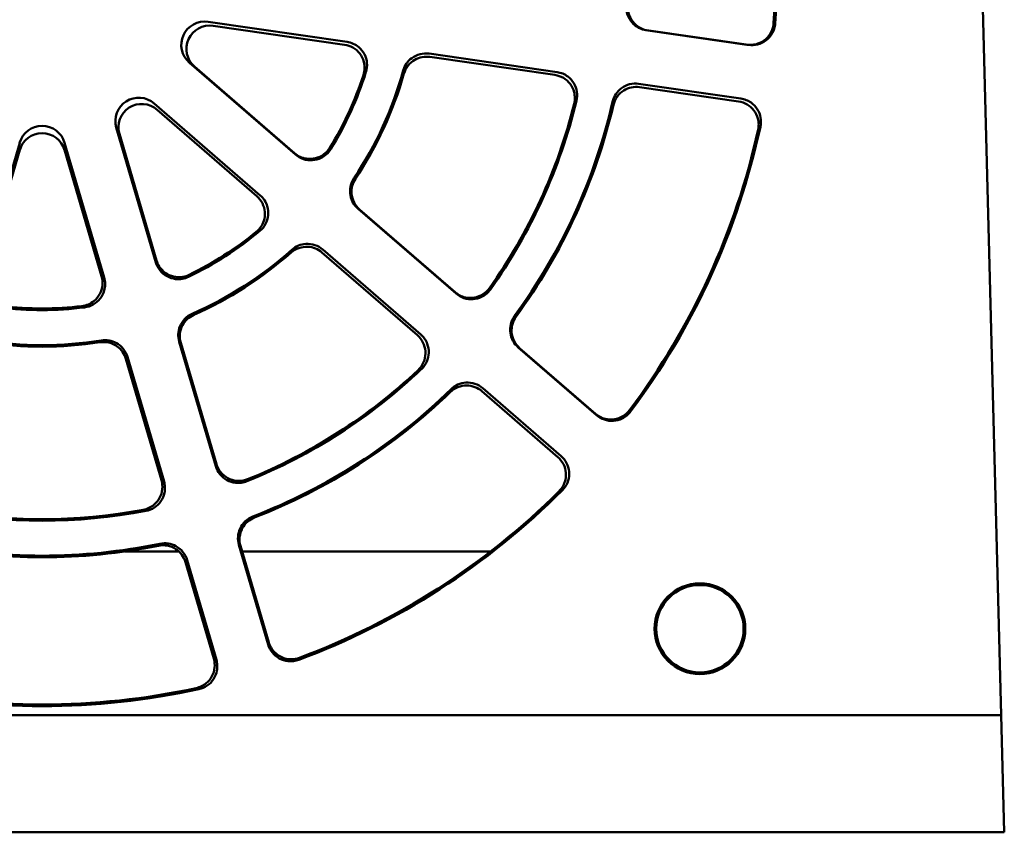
# Model space of a CAD drawing. Header units: inches. Extents: x 2.2 to 39.6, y -5.4 to 27.4.
# Tile 3 of 62: x 15.7 to 17.8, y -5.4 to -3.7. Entities that reach past the tile are written whole.
import ezdxf

# ---------------------------------------------------------------- set-up
doc = ezdxf.new("R2010")
doc.units = ezdxf.units.IN
doc.header["$MEASUREMENT"] = 0
doc.layers.add('Visible Edges(ANSI)', color=7, linetype='Continuous', lineweight=50)

msp = doc.modelspace()

# ---------------------------------------------------------------- linework, layer by layer
at = {"layer": 'Visible Edges(ANSI)'}
for p, q in [((17.7667, -5.1927), (17.677, -1.7677)), ((16.3692, -3.7541), (16.0724, -3.7113)), ((16.3637, -3.7601), (16.0832, -3.7196)), ((17.0088, -3.7294), (17.2268, -3.7607)), ((17.0121, -3.7298), (17.2235, -3.7601)), ((16.818, -3.8187), (16.5445, -3.7793)), ((16.0325, -3.7986), (16.2592, -3.9949)), ((16.8131, -3.8248), (16.546, -3.7863)), ((16.0434, -3.8069), (16.2571, -3.9919)), ((17.2105, -3.8753), (16.9922, -3.8438)), ((17.2057, -3.8814), (16.9941, -3.8509)), ((16.1838, -4.082), (15.9571, -3.8855)), ((16.1765, -4.0836), (15.9636, -3.899)), ((15.8764, -3.9373), (15.961, -4.2252)), ((15.8829, -3.9508), (15.9623, -4.2208)), ((15.67, -3.9697), (15.5855, -4.2577)), ((15.8505, -4.2577), (15.766, -3.9697)), ((15.67, -3.9851), (15.5909, -4.2549)), ((15.8451, -4.2549), (15.766, -3.9851)), ((16.393, -4.1107), (16.6021, -4.2918)), ((16.396, -4.1123), (16.6, -4.2888)), ((16.5196, -4.3809), (16.3155, -4.2041)), ((16.5266, -4.379), (16.3175, -4.1978)), ((16.0108, -4.3947), (16.0889, -4.6605)), ((16.0141, -4.3971), (16.0902, -4.6561)), ((16.7349, -4.4067), (16.9021, -4.5516)), ((16.738, -4.4083), (16.9, -4.5486)), ((15.9729, -4.6904), (15.8968, -4.4312)), ((15.9783, -4.693), (15.9003, -4.4272)), ((16.8196, -4.641), (16.6575, -4.5005)), ((16.8266, -4.639), (16.6592, -4.4939)), ((16.1383, -4.8285), (16.2009, -5.0415)), ((16.1417, -4.831), (16.2023, -5.0372)), ((15.8951, -4.8427), (16.0101, -4.8427)), ((16.1451, -4.8427), (16.6757, -4.8427)), ((16.0847, -5.0716), (16.0242, -4.8653)), ((16.0902, -5.074), (16.0276, -4.861)), ((17.7667, -5.1927), (13.2956, -5.1927)), ((17.7732, -5.4427), (17.7667, -5.1927)), ((17.7732, -5.4427), (13.2891, -5.4427))]:
    msp.add_line(p, q, dxfattribs=at)
for centre, major_axis, ratio, start_param, end_param in [((15.718, -3.6031), (0, -1.5664), 1, 1.499818, 1.924217), ((15.718, -3.6034), (0, -1.5697), 1, 1.499791, 1.928615), ((16.0653, -3.7608), (-0.0486, 0.0122), 0.997975, 4.815894, 7.38586), ((16.0762, -3.7691), (-0.0461, 0.0195), 0.99798, 4.969722, 7.539688), ((15.718, -3.6022), (0, -0.7214), 1, 1.019061, 1.2569), ((15.718, -3.6023), (0, -0.7247), 1, 1.017129, 1.267971), ((15.718, -3.6016), (0, -0.8003), 1, 0.983281, 1.300313), ((15.718, -3.6017), (0, -0.8036), 1, 0.983881, 1.293049), ((15.9244, -3.9233), (-0.0349, 0.0359), 0.998548, 4.796806, 7.366772), ((15.9309, -3.9368), (-0.0286, 0.0411), 0.998141, 4.960941, 7.530906), ((15.718, -3.6024), (0, -1.1714), 1, 0.95392, 1.325885), ((15.718, -3.6025), (0, -1.1747), 1, 0.953, 1.332342), ((15.718, -3.6014), (0, -1.2503), 1, 0.939386, 1.344392), ((15.718, -3.6016), (0, -1.2536), 1, 0.939937, 1.339584), ((15.718, -3.9838), (0, 0.0501), 0.998927, 4.998202, 7.568168), ((15.718, -3.9993), (0, 0.0501), 0.998235, 4.998202, 7.568168), ((15.718, -3.6031), (0, -1.5664), 1, 0.929059, 1.352979), ((15.718, -3.6034), (0, -1.5697), 1, 0.928458, 1.357738), ((15.718, -3.6023), (0, -0.7247), 1, 0.445777, 0.696946), ((15.718, -3.6022), (0, -0.7214), 1, 0.450256, 0.686965), ((15.718, -3.6016), (0, -0.8003), 1, 0.412358, 0.729442), ((15.718, -3.6017), (0, -0.8036), 1, 0.414827, 0.722952), ((15.718, -3.6023), (0, -0.7247), 1, 6.157528, 6.408843), ((15.718, -3.6022), (0, -0.7214), 1, 6.165035, 6.401336), ((15.718, -3.6016), (0, -0.8003), 1, 6.124623, 6.441748), ((15.718, -3.6017), (0, -0.8036), 1, 6.129312, 6.437059), ((15.718, -3.6025), (0, -1.1747), 1, 0.381577, 0.761279), ((15.718, -3.6024), (0, -1.1714), 1, 0.384071, 0.755429), ((15.718, -3.6014), (0, -1.2503), 1, 0.368402, 0.773508), ((15.718, -3.6016), (0, -1.2536), 1, 0.370175, 0.769145), ((15.718, -3.6034), (0, -1.5697), 1, 0.356801, 0.786559), ((15.718, -3.6031), (0, -1.5664), 1, 0.358603, 0.782222), ((15.718, -3.6025), (0, -1.1747), 1, 6.093253, 6.473117), ((15.718, -3.6024), (0, -1.1714), 1, 6.097612, 6.468759), ((15.718, -3.6014), (0, -1.2503), 1, 6.080601, 6.485769), ((15.718, -3.6016), (0, -1.2536), 1, 6.08382, 6.482551), ((15.718, -3.6034), (0, -1.5697), 1, 6.068203, 6.498167), ((15.718, -3.6031), (0, -1.5664), 1, 6.071425, 6.494946)]:
    msp.add_ellipse(centre, major_axis=major_axis, ratio=ratio, start_param=start_param, end_param=end_param, dxfattribs=at)
for major_axis in [(0, -0.0969), (0, -0.0933)]:
    msp.add_ellipse((17.123, -5.0077), major_axis=major_axis, ratio=1, dxfattribs=at)
for points, knots in [([(17.0088, -3.7294), (17.0029, -3.7285), (16.9973, -3.7267), (16.9869, -3.721), (16.9822, -3.7173), (16.974, -3.7079), (16.9707, -3.7022), (16.9665, -3.6899), (16.9656, -3.6834), (16.966, -3.6769)], [-0.189579, -0.189579, -0.189579, -0.189579, -0.1444096, -0.1444096, -0.0992418, -0.0992418, -0.0496326, -0.0496326, 0, 0, 0, 0]), ([(17.0121, -3.7298), (17.0057, -3.7289), (16.9995, -3.7267), (16.9883, -3.7201), (16.9834, -3.7158), (16.9758, -3.7059), (16.9731, -3.7005), (16.9697, -3.6892), (16.969, -3.6833), (16.9693, -3.6773)], [0, 0, 0, 0, 0.0496135, 0.0496135, 0.0992157, 0.0992157, 0.1444027, 0.1444027, 0.1895924, 0.1895924, 0.1895924, 0.1895924]), ([(17.2805, -3.7142), (17.28, -3.7207), (17.2783, -3.7271), (17.2725, -3.7387), (17.2685, -3.7439), (17.2587, -3.7525), (17.253, -3.7558), (17.2431, -3.7592), (17.2392, -3.7601), (17.2314, -3.7608), (17.2274, -3.7607), (17.2235, -3.7601)], [0, 0, 0, 0, 0.049618, 0.049618, 0.0992193, 0.0992193, 0.1488151, 0.1488151, 0.1789487, 0.1789487, 0.2090845, 0.2090845, 0.2090845, 0.2090845]), ([(17.2838, -3.7147), (17.2835, -3.7187), (17.2828, -3.7226), (17.2804, -3.7301), (17.2787, -3.7337), (17.2733, -3.7427), (17.2689, -3.7475), (17.2584, -3.7553), (17.2525, -3.7581), (17.2398, -3.7612), (17.2333, -3.7616), (17.2268, -3.7607)], [-0.2090723, -0.2090723, -0.2090723, -0.2090723, -0.1789299, -0.1789299, -0.1487911, -0.1487911, -0.0992035, -0.0992035, -0.0496133, -0.0496133, 0, 0, 0, 0]), ([(16.3637, -3.7601), (16.3702, -3.761), (16.3764, -3.7632), (16.3876, -3.7698), (16.3925, -3.7741), (16.4004, -3.7845), (16.4033, -3.7904), (16.4062, -3.8013), (16.4067, -3.8061), (16.4064, -3.8157), (16.4056, -3.8204), (16.4042, -3.825)], [0, 0, 0, 0, 0.0496334, 0.0496334, 0.0992408, 0.0992408, 0.148832, 0.148832, 0.1852811, 0.1852811, 0.2217351, 0.2217351, 0.2217351, 0.2217351]), ([(16.3692, -3.7541), (16.3738, -3.7548), (16.3783, -3.7561), (16.3869, -3.7599), (16.3909, -3.7625), (16.3994, -3.7697), (16.4035, -3.7749), (16.4095, -3.7864), (16.4113, -3.7927), (16.4124, -3.8057), (16.4117, -3.8122), (16.4098, -3.8184)], [-0.2203408, -0.2203408, -0.2203408, -0.2203408, -0.1845656, -0.1845656, -0.1487944, -0.1487944, -0.0991941, -0.0991941, -0.0496015, -0.0496015, 0, 0, 0, 0]), ([(16.4892, -3.8155), (16.4907, -3.8101), (16.493, -3.8051), (16.4993, -3.7959), (16.5032, -3.7919), (16.5129, -3.7847), (16.5189, -3.7819), (16.5315, -3.7788), (16.5381, -3.7784), (16.5445, -3.7793)], [-0.1838209, -0.1838209, -0.1838209, -0.1838209, -0.1415221, -0.1415221, -0.0992234, -0.0992234, -0.0496138, -0.0496138, 0, 0, 0, 0]), ([(16.4908, -3.8221), (16.4926, -3.8158), (16.4956, -3.81), (16.5037, -3.7998), (16.5087, -3.7955), (16.5191, -3.7896), (16.5243, -3.7877), (16.5351, -3.7857), (16.5406, -3.7855), (16.546, -3.7863)], [0, 0, 0, 0, 0.0496193, 0.0496193, 0.0992276, 0.0992276, 0.1410528, 0.1410528, 0.1828789, 0.1828789, 0.1828789, 0.1828789]), ([(16.8131, -3.8248), (16.8195, -3.8257), (16.8257, -3.8279), (16.8369, -3.8345), (16.8419, -3.8389), (16.8497, -3.8492), (16.8526, -3.8552), (16.8553, -3.8655), (16.8559, -3.8697), (16.856, -3.8781), (16.8555, -3.8823), (16.8544, -3.8864)], [0, 0, 0, 0, 0.0496279, 0.0496279, 0.0992333, 0.0992333, 0.1488264, 0.1488264, 0.1808798, 0.1808798, 0.2129364, 0.2129364, 0.2129364, 0.2129364]), ([(16.818, -3.8187), (16.8221, -3.8193), (16.8262, -3.8204), (16.8339, -3.8236), (16.8375, -3.8257), (16.846, -3.832), (16.8504, -3.8369), (16.8571, -3.8481), (16.8594, -3.8543), (16.8613, -3.8671), (16.861, -3.8737), (16.8595, -3.88)], [-0.2121322, -0.2121322, -0.2121322, -0.2121322, -0.1804654, -0.1804654, -0.1488011, -0.1488011, -0.0991979, -0.0991979, -0.0496022, -0.0496022, 0, 0, 0, 0]), ([(16.9364, -3.8821), (16.9377, -3.8763), (16.9401, -3.8708), (16.9466, -3.8609), (16.9507, -3.8566), (16.9607, -3.8492), (16.9666, -3.8464), (16.9792, -3.8432), (16.9858, -3.8429), (16.9922, -3.8438)], [-0.1894577, -0.1894577, -0.1894577, -0.1894577, -0.1443412, -0.1443412, -0.0992251, -0.0992251, -0.0496151, -0.0496151, 0, 0, 0, 0]), ([(16.9383, -3.8889), (16.9398, -3.8826), (16.9425, -3.8766), (16.9501, -3.866), (16.9548, -3.8615), (16.9653, -3.8549), (16.9708, -3.8527), (16.9823, -3.8502), (16.9882, -3.85), (16.9941, -3.8509)], [0, 0, 0, 0, 0.0496191, 0.0496191, 0.0992266, 0.0992266, 0.1440269, 0.1440269, 0.1888286, 0.1888286, 0.1888286, 0.1888286]), ([(17.2057, -3.8814), (17.2122, -3.8823), (17.2184, -3.8845), (17.2296, -3.8911), (17.2345, -3.8954), (17.2423, -3.9058), (17.2452, -3.9117), (17.2479, -3.9219), (17.2485, -3.9258), (17.2486, -3.9338), (17.2483, -3.9377), (17.2474, -3.9416)], [0, 0, 0, 0, 0.0496259, 0.0496259, 0.0992308, 0.0992308, 0.1488245, 0.1488245, 0.1791527, 0.1791527, 0.2094835, 0.2094835, 0.2094835, 0.2094835]), ([(17.2105, -3.8753), (17.2144, -3.8758), (17.2182, -3.8768), (17.2255, -3.8798), (17.229, -3.8817), (17.2376, -3.8877), (17.2421, -3.8924), (17.2491, -3.9034), (17.2515, -3.9095), (17.2537, -3.9224), (17.2536, -3.9289), (17.2522, -3.9353)], [-0.2088961, -0.2088961, -0.2088961, -0.2088961, -0.1788488, -0.1788488, -0.1488036, -0.1488036, -0.0991993, -0.0991993, -0.0496025, -0.0496025, 0, 0, 0, 0]), ([(16.3324, -3.9803), (16.3289, -3.9859), (16.3245, -3.9907), (16.314, -3.9984), (16.308, -4.0011), (16.2954, -4.0042), (16.2888, -4.0045), (16.2777, -4.0029), (16.2732, -4.0015), (16.2646, -3.9976), (16.2606, -3.995), (16.2571, -3.9919)], [0, 0, 0, 0, 0.0496139, 0.0496139, 0.0992031, 0.0992031, 0.1487891, 0.1487891, 0.1847004, 0.1847004, 0.2206172, 0.2206172, 0.2206172, 0.2206172]), ([(16.3345, -3.9834), (16.332, -3.9874), (16.329, -3.991), (16.322, -3.9973), (16.3181, -4), (16.3081, -4.0049), (16.3017, -4.0066), (16.2887, -4.0074), (16.2822, -4.0066), (16.2699, -4.0024), (16.2641, -3.9991), (16.2592, -3.9949)], [-0.2203723, -0.2203723, -0.2203723, -0.2203723, -0.1845967, -0.1845967, -0.148828, -0.148828, -0.0992555, -0.0992555, -0.0496522, -0.0496522, 0, 0, 0, 0]), ([(16.393, -4.1107), (16.3888, -4.1071), (16.3852, -4.1028), (16.3797, -4.0931), (16.3777, -4.0879), (16.3754, -4.0761), (16.3754, -4.0695), (16.378, -4.0567), (16.3805, -4.0506), (16.3841, -4.0452)], [-0.1839585, -0.1839585, -0.1839585, -0.1839585, -0.1416136, -0.1416136, -0.0992665, -0.0992665, -0.0496386, -0.0496386, 0, 0, 0, 0]), ([(16.396, -4.1123), (16.3911, -4.108), (16.3871, -4.1028), (16.3812, -4.0912), (16.3794, -4.0849), (16.3785, -4.0728), (16.379, -4.0673), (16.3818, -4.0565), (16.3841, -4.0514), (16.3872, -4.0468)], [0, 0, 0, 0, 0.0496055, 0.0496055, 0.0992099, 0.0992099, 0.1415443, 0.1415443, 0.1838808, 0.1838808, 0.1838808, 0.1838808]), ([(16.1765, -4.0836), (16.1815, -4.0878), (16.1855, -4.093), (16.1914, -4.1047), (16.1931, -4.111), (16.1941, -4.124), (16.1934, -4.1305), (16.1899, -4.1412), (16.1878, -4.1455), (16.1824, -4.1534), (16.1792, -4.1569), (16.1755, -4.16)], [0, 0, 0, 0, 0.049656, 0.049656, 0.0992729, 0.0992729, 0.1488585, 0.1488585, 0.1852089, 0.1852089, 0.221565, 0.221565, 0.221565, 0.221565]), ([(16.1838, -4.082), (16.1874, -4.085), (16.1905, -4.0886), (16.1956, -4.0965), (16.1976, -4.1007), (16.2008, -4.1115), (16.2015, -4.118), (16.2002, -4.131), (16.1984, -4.1372), (16.1923, -4.1488), (16.1882, -4.1539), (16.1832, -4.158)], [-0.2203189, -0.2203189, -0.2203189, -0.2203189, -0.1845305, -0.1845305, -0.1487499, -0.1487499, -0.0991584, -0.0991584, -0.0495867, -0.0495867, 0, 0, 0, 0]), ([(16.2514, -4.1983), (16.2555, -4.1946), (16.2602, -4.1916), (16.2705, -4.1873), (16.2759, -4.186), (16.288, -4.1852), (16.2945, -4.1861), (16.3068, -4.1902), (16.3125, -4.1935), (16.3175, -4.1978)], [-0.1838839, -0.1838839, -0.1838839, -0.1838839, -0.1415534, -0.1415534, -0.0992228, -0.0992228, -0.0496099, -0.0496099, 0, 0, 0, 0]), ([(16.2497, -4.2043), (16.2546, -4.2), (16.2603, -4.1967), (16.2726, -4.1925), (16.2791, -4.1916), (16.2911, -4.1922), (16.2965, -4.1934), (16.3067, -4.1976), (16.3114, -4.2005), (16.3155, -4.2041)], [0, 0, 0, 0, 0.0496252, 0.0496252, 0.0992434, 0.0992434, 0.1411445, 0.1411445, 0.1830452, 0.1830452, 0.1830452, 0.1830452]), ([(16.0305, -4.2562), (16.0263, -4.2582), (16.0218, -4.2597), (16.0125, -4.2612), (16.0078, -4.2613), (15.9967, -4.26), (15.9904, -4.258), (15.979, -4.2517), (15.974, -4.2475), (15.9659, -4.2373), (15.9628, -4.2315), (15.961, -4.2252)], [-0.2203678, -0.2203678, -0.2203678, -0.2203678, -0.1846282, -0.1846282, -0.1488952, -0.1488952, -0.099321, -0.099321, -0.0496919, -0.0496919, 0, 0, 0, 0]), ([(16.032, -4.2517), (16.0261, -4.2545), (16.0197, -4.2562), (16.0067, -4.257), (16.0002, -4.2561), (15.9879, -4.2519), (15.9822, -4.2486), (15.9738, -4.2412), (15.9707, -4.2376), (15.9656, -4.2297), (15.9636, -4.2253), (15.9623, -4.2208)], [0, 0, 0, 0, 0.0496055, 0.0496055, 0.0991821, 0.0991821, 0.1487618, 0.1487618, 0.184836, 0.184836, 0.2209178, 0.2209178, 0.2209178, 0.2209178]), ([(15.8451, -4.2549), (15.8469, -4.2611), (15.8475, -4.2677), (15.8462, -4.2806), (15.8442, -4.2869), (15.8381, -4.2984), (15.8339, -4.3034), (15.8252, -4.3106), (15.8211, -4.3131), (15.8124, -4.3168), (15.8078, -4.318), (15.8031, -4.3186)], [0, 0, 0, 0, 0.049669, 0.049669, 0.099292, 0.099292, 0.1488755, 0.1488755, 0.1850687, 0.1850687, 0.2212677, 0.2212677, 0.2212677, 0.2212677]), ([(15.8505, -4.2577), (15.8518, -4.2622), (15.8525, -4.2668), (15.8526, -4.2762), (15.8519, -4.2809), (15.8489, -4.2917), (15.8459, -4.2975), (15.8378, -4.3078), (15.8329, -4.312), (15.8215, -4.3184), (15.8153, -4.3205), (15.8088, -4.3213)], [-0.2203358, -0.2203358, -0.2203358, -0.2203358, -0.1845209, -0.1845209, -0.1487168, -0.1487168, -0.0991388, -0.0991388, -0.0495828, -0.0495828, 0, 0, 0, 0]), ([(16.6735, -4.28), (16.6697, -4.2853), (16.665, -4.2898), (16.654, -4.2968), (16.6478, -4.2992), (16.635, -4.3014), (16.6285, -4.3013), (16.618, -4.299), (16.6141, -4.2976), (16.6066, -4.2939), (16.6032, -4.2916), (16.6, -4.2888)], [0, 0, 0, 0, 0.0496093, 0.0496093, 0.0991969, 0.0991969, 0.1487851, 0.1487851, 0.1805443, 0.1805443, 0.2123076, 0.2123076, 0.2123076, 0.2123076]), ([(16.6756, -4.283), (16.6732, -4.2864), (16.6704, -4.2894), (16.664, -4.2948), (16.6605, -4.2971), (16.651, -4.3018), (16.6446, -4.3035), (16.6316, -4.3043), (16.6251, -4.3035), (16.6128, -4.2993), (16.6071, -4.2961), (16.6021, -4.2918)], [-0.2121912, -0.2121912, -0.2121912, -0.2121912, -0.1805063, -0.1805063, -0.1488266, -0.1488266, -0.0992537, -0.0992537, -0.0496509, -0.0496509, 0, 0, 0, 0]), ([(16.0108, -4.3947), (16.0092, -4.3894), (16.0086, -4.3838), (16.0091, -4.3727), (16.0103, -4.3673), (16.0147, -4.3561), (16.0183, -4.3505), (16.0274, -4.3412), (16.0328, -4.3374), (16.0387, -4.3348)], [-0.1839536, -0.1839536, -0.1839536, -0.1839536, -0.141612, -0.141612, -0.0992676, -0.0992676, -0.0496331, -0.0496331, 0, 0, 0, 0]), ([(16.0141, -4.3971), (16.0122, -4.3908), (16.0116, -4.3843), (16.013, -4.3713), (16.0149, -4.365), (16.0206, -4.3544), (16.024, -4.35), (16.0322, -4.3425), (16.0368, -4.3394), (16.0419, -4.3372)], [0, 0, 0, 0, 0.0496049, 0.0496049, 0.0992143, 0.0992143, 0.14142, 0.14142, 0.1836268, 0.1836268, 0.1836268, 0.1836268]), ([(16.7349, -4.4067), (16.7304, -4.4029), (16.7266, -4.3982), (16.7209, -4.3878), (16.719, -4.3822), (16.7172, -4.3699), (16.7175, -4.3633), (16.7206, -4.3507), (16.7234, -4.3447), (16.7272, -4.3394)], [-0.1895763, -0.1895763, -0.1895763, -0.1895763, -0.1444236, -0.1444236, -0.0992685, -0.0992685, -0.0496391, -0.0496391, 0, 0, 0, 0]), ([(16.738, -4.4083), (16.7331, -4.4041), (16.729, -4.3989), (16.7231, -4.3873), (16.7214, -4.3809), (16.7204, -4.3685), (16.721, -4.3626), (16.7242, -4.3512), (16.7268, -4.3458), (16.7303, -4.341)], [0, 0, 0, 0, 0.0496055, 0.0496055, 0.0992099, 0.0992099, 0.1443555, 0.1443555, 0.1895034, 0.1895034, 0.1895034, 0.1895034]), ([(15.8412, -4.3959), (15.8476, -4.3949), (15.8542, -4.3951), (15.8669, -4.3982), (15.8728, -4.4009), (15.8826, -4.408), (15.8865, -4.4119), (15.8929, -4.4209), (15.8953, -4.4259), (15.8968, -4.4312)], [0, 0, 0, 0, 0.049627, 0.049627, 0.0992498, 0.0992498, 0.141287, 0.141287, 0.183323, 0.183323, 0.183323, 0.183323]), ([(15.8444, -4.3919), (15.8499, -4.391), (15.8555, -4.391), (15.8664, -4.393), (15.8717, -4.3948), (15.8822, -4.4007), (15.8873, -4.4049), (15.8954, -4.4151), (15.8984, -4.4209), (15.9003, -4.4272)], [-0.1839335, -0.1839335, -0.1839335, -0.1839335, -0.1415845, -0.1415845, -0.0992345, -0.0992345, -0.0496129, -0.0496129, 0, 0, 0, 0]), ([(16.5196, -4.3809), (16.5245, -4.3852), (16.5285, -4.3904), (16.5344, -4.402), (16.5362, -4.4084), (16.5372, -4.4213), (16.5364, -4.4279), (16.5331, -4.438), (16.5313, -4.4419), (16.5269, -4.449), (16.5242, -4.4522), (16.5211, -4.4551)], [0, 0, 0, 0, 0.0496494, 0.0496494, 0.0992632, 0.0992632, 0.1488501, 0.1488501, 0.1808387, 0.1808387, 0.212831, 0.212831, 0.212831, 0.212831]), ([(16.5266, -4.379), (16.5298, -4.3818), (16.5326, -4.3849), (16.5373, -4.3917), (16.5392, -4.3954), (16.543, -4.4054), (16.5441, -4.4118), (16.5437, -4.4248), (16.5422, -4.4312), (16.5369, -4.4431), (16.5331, -4.4485), (16.5284, -4.453)], [-0.2121132, -0.2121132, -0.2121132, -0.2121132, -0.180434, -0.180434, -0.1487601, -0.1487601, -0.0991624, -0.0991624, -0.0495861, -0.0495861, 0, 0, 0, 0]), ([(16.5899, -4.5023), (16.5946, -4.4978), (16.6001, -4.4942), (16.6122, -4.4894), (16.6187, -4.4882), (16.6311, -4.4883), (16.6369, -4.4894), (16.6479, -4.4936), (16.653, -4.4966), (16.6575, -4.5005)], [0, 0, 0, 0, 0.049625, 0.049625, 0.0992425, 0.0992425, 0.1440975, 0.1440975, 0.188952, 0.188952, 0.188952, 0.188952]), ([(16.5915, -4.496), (16.5958, -4.4918), (16.6007, -4.4885), (16.6115, -4.4836), (16.6173, -4.4822), (16.6297, -4.4814), (16.6363, -4.4823), (16.6486, -4.4864), (16.6543, -4.4897), (16.6592, -4.4939)], [-0.1895192, -0.1895192, -0.1895192, -0.1895192, -0.1443703, -0.1443703, -0.0992215, -0.0992215, -0.0496095, -0.0496095, 0, 0, 0, 0]), ([(16.9728, -4.5407), (16.9689, -4.546), (16.964, -4.5504), (16.9528, -4.5571), (16.9467, -4.5593), (16.9338, -4.5612), (16.9272, -4.5609), (16.9171, -4.5585), (16.9133, -4.5571), (16.9063, -4.5534), (16.903, -4.5512), (16.9, -4.5486)], [0, 0, 0, 0, 0.0496077, 0.0496077, 0.0991948, 0.0991948, 0.1487839, 0.1487839, 0.1789594, 0.1789594, 0.2091387, 0.2091387, 0.2091387, 0.2091387]), ([(16.9749, -4.5437), (16.9725, -4.5469), (16.9698, -4.5498), (16.9637, -4.5548), (16.9604, -4.557), (16.951, -4.5616), (16.9446, -4.5632), (16.9316, -4.5641), (16.9251, -4.5632), (16.9128, -4.5591), (16.9071, -4.5558), (16.9021, -4.5516)], [-0.2090627, -0.2090627, -0.2090627, -0.2090627, -0.1789421, -0.1789421, -0.1488261, -0.1488261, -0.099253, -0.099253, -0.0496505, -0.0496505, 0, 0, 0, 0]), ([(16.8196, -4.641), (16.8245, -4.6453), (16.8286, -4.6505), (16.8344, -4.6621), (16.8362, -4.6684), (16.8372, -4.6814), (16.8364, -4.6879), (16.8332, -4.6979), (16.8315, -4.7015), (16.8274, -4.7083), (16.8249, -4.7114), (16.8221, -4.7142)], [0, 0, 0, 0, 0.049647, 0.049647, 0.0992598, 0.0992598, 0.1488472, 0.1488472, 0.17913, 0.17913, 0.2094159, 0.2094159, 0.2094159, 0.2094159]), ([(16.8266, -4.639), (16.8296, -4.6416), (16.8322, -4.6445), (16.8368, -4.6509), (16.8387, -4.6544), (16.8426, -4.6641), (16.8439, -4.6705), (16.8438, -4.6835), (16.8425, -4.69), (16.8375, -4.702), (16.8339, -4.7074), (16.8293, -4.712)], [-0.2088912, -0.2088912, -0.2088912, -0.2088912, -0.1788254, -0.1788254, -0.148764, -0.148764, -0.0991642, -0.0991642, -0.0495861, -0.0495861, 0, 0, 0, 0]), ([(16.1555, -4.6928), (16.1516, -4.6943), (16.1476, -4.6954), (16.1393, -4.6965), (16.1352, -4.6965), (16.1246, -4.6953), (16.1183, -4.6933), (16.107, -4.6869), (16.1019, -4.6827), (16.0938, -4.6725), (16.0907, -4.6667), (16.0889, -4.6605)], [-0.2121777, -0.2121777, -0.2121777, -0.2121777, -0.1805316, -0.1805316, -0.14889, -0.14889, -0.0993154, -0.0993154, -0.0496881, -0.0496881, 0, 0, 0, 0]), ([(16.1569, -4.6884), (16.1509, -4.6908), (16.1444, -4.6921), (16.1314, -4.692), (16.125, -4.6907), (16.113, -4.6857), (16.1075, -4.682), (16.1, -4.6745), (16.0974, -4.6712), (16.0931, -4.664), (16.0914, -4.6601), (16.0902, -4.6561)], [0, 0, 0, 0, 0.0496006, 0.0496006, 0.0991772, 0.0991772, 0.1487612, 0.1487612, 0.180615, 0.180615, 0.2124744, 0.2124744, 0.2124744, 0.2124744]), ([(15.9729, -4.6904), (15.9747, -4.6967), (15.9753, -4.7032), (15.974, -4.7162), (15.972, -4.7225), (15.9658, -4.7339), (15.9617, -4.739), (15.9534, -4.7458), (15.9499, -4.748), (15.9423, -4.7516), (15.9383, -4.7529), (15.9341, -4.7536)], [0, 0, 0, 0, 0.0496635, 0.0496635, 0.0992838, 0.0992838, 0.1488681, 0.1488681, 0.180765, 0.180765, 0.2126658, 0.2126658, 0.2126658, 0.2126658]), ([(15.9783, -4.693), (15.9795, -4.697), (15.9801, -4.7011), (15.9804, -4.7094), (15.9801, -4.7135), (15.9778, -4.724), (15.9752, -4.73), (15.9679, -4.7407), (15.9632, -4.7453), (15.9523, -4.7524), (15.9462, -4.7549), (15.9398, -4.7561)], [-0.2121365, -0.2121365, -0.2121365, -0.2121365, -0.1804267, -0.1804267, -0.1487246, -0.1487246, -0.0991386, -0.0991386, -0.0495789, -0.0495789, 0, 0, 0, 0]), ([(16.1383, -4.8285), (16.1366, -4.8229), (16.136, -4.8169), (16.1368, -4.8051), (16.1383, -4.7993), (16.1434, -4.788), (16.1472, -4.7826), (16.1566, -4.7737), (16.1622, -4.7702), (16.1683, -4.7678)], [-0.1895785, -0.1895785, -0.1895785, -0.1895785, -0.144424, -0.144424, -0.0992666, -0.0992666, -0.0496323, -0.0496323, 0, 0, 0, 0]), ([(16.1417, -4.831), (16.1398, -4.8248), (16.1392, -4.8182), (16.1406, -4.8053), (16.1425, -4.799), (16.1484, -4.7881), (16.1521, -4.7834), (16.1609, -4.7756), (16.166, -4.7725), (16.1715, -4.7703)], [0, 0, 0, 0, 0.0496048, 0.0496048, 0.0992137, 0.0992137, 0.1442761, 0.1442761, 0.1893398, 0.1893398, 0.1893398, 0.1893398]), ([(15.9663, -4.8304), (15.9727, -4.8291), (15.9793, -4.8291), (15.992, -4.8315), (15.9981, -4.834), (16.0085, -4.8408), (16.0128, -4.8449), (16.0199, -4.8543), (16.0225, -4.8597), (16.0242, -4.8653)], [0, 0, 0, 0, 0.0496267, 0.0496267, 0.0992492, 0.0992492, 0.1441962, 0.1441962, 0.1891419, 0.1891419, 0.1891419, 0.1891419]), ([(15.9696, -4.8261), (15.9754, -4.8249), (15.9814, -4.8248), (15.9931, -4.8266), (15.9987, -4.8285), (16.0096, -4.8346), (16.0146, -4.8388), (16.0228, -4.849), (16.0258, -4.8548), (16.0276, -4.861)], [-0.1895648, -0.1895648, -0.1895648, -0.1895648, -0.1443989, -0.1443989, -0.0992323, -0.0992323, -0.049612, -0.049612, 0, 0, 0, 0]), ([(16.2663, -5.0742), (16.2626, -5.0756), (16.2587, -5.0765), (16.2509, -5.0775), (16.2469, -5.0775), (16.2366, -5.0763), (16.2303, -5.0743), (16.2189, -5.068), (16.2139, -5.0637), (16.2058, -5.0536), (16.2027, -5.0477), (16.2009, -5.0415)], [-0.2090195, -0.2090195, -0.2090195, -0.2090195, -0.1789519, -0.1789519, -0.1488882, -0.1488882, -0.0993134, -0.0993134, -0.0496868, -0.0496868, 0, 0, 0, 0]), ([(16.2678, -5.0699), (16.2617, -5.0722), (16.2552, -5.0732), (16.2422, -5.0728), (16.2358, -5.0714), (16.2239, -5.0661), (16.2185, -5.0623), (16.2113, -5.0547), (16.2089, -5.0515), (16.205, -5.0446), (16.2034, -5.041), (16.2023, -5.0372)], [0, 0, 0, 0, 0.0495989, 0.0495989, 0.0991756, 0.0991756, 0.1487614, 0.1487614, 0.1789922, 0.1789922, 0.209228, 0.209228, 0.209228, 0.209228]), ([(16.0847, -5.0716), (16.0865, -5.0778), (16.0871, -5.0844), (16.0858, -5.0973), (16.0838, -5.1036), (16.0777, -5.1151), (16.0735, -5.1202), (16.0654, -5.1268), (16.062, -5.129), (16.0549, -5.1324), (16.0511, -5.1337), (16.0472, -5.1345)], [0, 0, 0, 0, 0.0496615, 0.0496615, 0.0992808, 0.0992808, 0.1488654, 0.1488654, 0.1790949, 0.1790949, 0.2093275, 0.2093275, 0.2093275, 0.2093275]), ([(16.0902, -5.074), (16.0913, -5.0778), (16.0919, -5.0817), (16.0923, -5.0896), (16.092, -5.0936), (16.0901, -5.1039), (16.0876, -5.11), (16.0805, -5.1209), (16.076, -5.1256), (16.0653, -5.133), (16.0592, -5.1356), (16.0529, -5.137)], [-0.2089433, -0.2089433, -0.2089433, -0.2089433, -0.1788323, -0.1788323, -0.148728, -0.148728, -0.099139, -0.099139, -0.0495778, -0.0495778, 0, 0, 0, 0])]:
    msp.add_open_spline(points, degree=3, knots=knots, dxfattribs=at)

doc.saveas('drawing.dxf')
